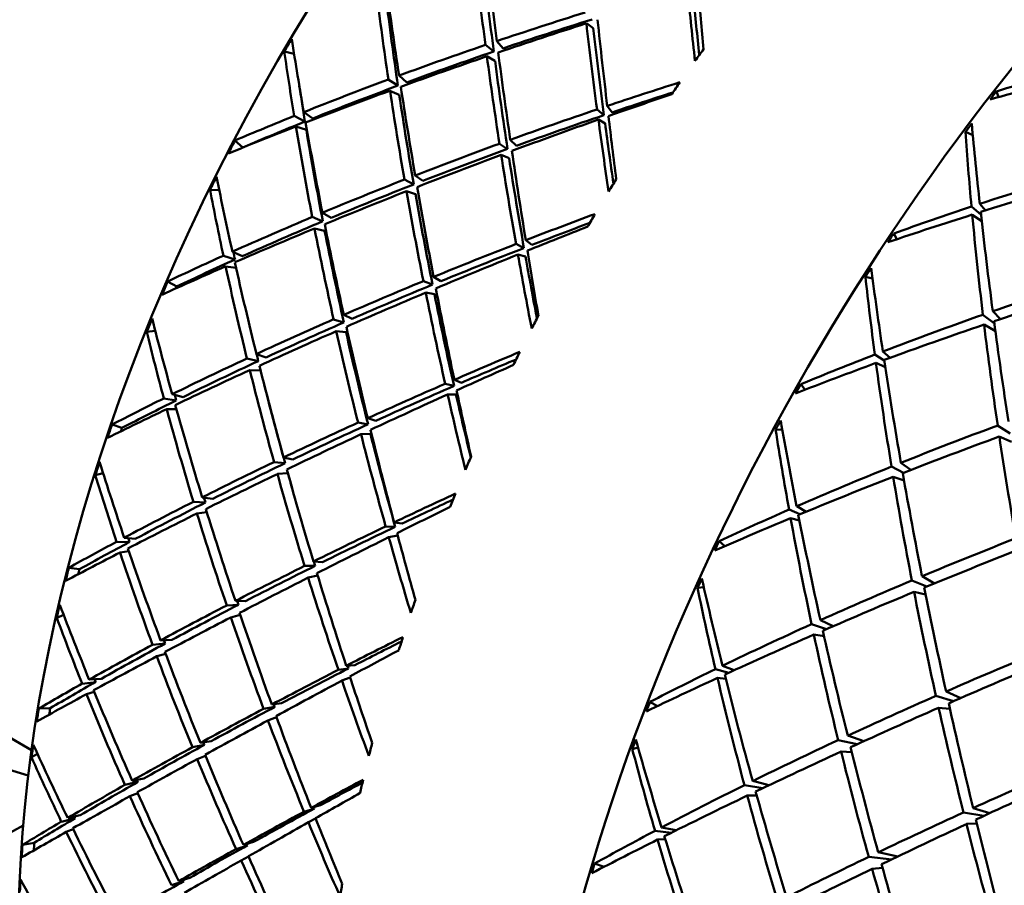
# Model space of a CAD drawing. Header units: inches. Extents: x 0.1 to 17, y 0.3 to 10.7.
# Tile 51 of 74: x 12.438 to 12.592, y 6.382 to 6.517. Entities that reach past the tile are written whole.
import ezdxf

# ---------------------------------------------------------------- set-up
doc = ezdxf.new("R2010")
doc.units = ezdxf.units.IN
doc.header["$LTSCALE"] = 0.5
doc.header["$MEASUREMENT"] = 0
doc.layers.add('Visible (ANSI)', color=7, linetype='Continuous', lineweight=50)

msp = doc.modelspace()

# ---------------------------------------------------------------- linework, layer by layer
at = {"layer": 'Visible (ANSI)'}
for p, q in [((12.52654, 6.51621), (12.5276, 6.51543)), ((12.51354, 6.51229), (12.51255, 6.51342)), ((12.48089, 6.51145), (12.47936, 6.51182)), ((12.51208, 6.51179), (12.51078, 6.51282)), ((12.51227, 6.51034), (12.51101, 6.51106)), ((12.49561, 6.50742), (12.49711, 6.50647)), ((12.49849, 6.50698), (12.49729, 6.50804)), ((12.49732, 6.50504), (12.49587, 6.50568)), ((12.59091, 6.50468), (12.59058, 6.50559)), ((12.4838, 6.50133), (12.48241, 6.50233)), ((12.52929, 6.50186), (12.52821, 6.50275)), ((12.52981, 6.50329), (12.53057, 6.50229)), ((12.48091, 6.50173), (12.48259, 6.50085)), ((12.52842, 6.50117), (12.52946, 6.50058)), ((12.48281, 6.49954), (12.48118, 6.50011)), ((12.5869, 6.49873), (12.58575, 6.49925)), ((12.47289, 6.49682), (12.47165, 6.4979)), ((12.51466, 6.49801), (12.51563, 6.49708)), ((12.51424, 6.49657), (12.51297, 6.4974)), ((12.51324, 6.49565), (12.51447, 6.49514)), ((12.49959, 6.49104), (12.49812, 6.49179)), ((12.50098, 6.49158), (12.49981, 6.49245)), ((12.4692, 6.49013), (12.46776, 6.49021)), ((12.49985, 6.48954), (12.49844, 6.48998)), ((12.58669, 6.48757), (12.58819, 6.48626)), ((12.58889, 6.48697), (12.588, 6.48801)), ((12.48373, 6.48595), (12.48538, 6.48527)), ((12.48668, 6.48582), (12.48532, 6.48662)), ((12.5883, 6.48528), (12.5868, 6.48631)), ((12.48566, 6.4838), (12.48408, 6.48416)), ((12.51708, 6.48232), (12.51802, 6.48158)), ((12.57502, 6.48247), (12.57454, 6.48337)), ((12.5168, 6.4811), (12.51556, 6.48173)), ((12.46984, 6.4799), (12.47167, 6.4793)), ((12.47281, 6.47981), (12.47126, 6.48053)), ((12.51585, 6.48009), (12.51703, 6.47978)), ((12.47183, 6.47798), (12.4702, 6.47824)), ((12.50269, 6.47659), (12.50383, 6.47592)), ((12.57124, 6.47634), (12.57012, 6.47661)), ((12.46255, 6.47507), (12.46114, 6.47588)), ((12.50251, 6.47538), (12.50109, 6.47593)), ((12.50145, 6.47414), (12.50281, 6.47391)), ((12.48867, 6.46948), (12.48706, 6.46996)), ((12.48998, 6.47006), (12.48865, 6.47065)), ((12.58847, 6.47068), (12.59027, 6.46931)), ((12.59121, 6.46999), (12.59002, 6.47122)), ((12.59043, 6.46812), (12.58866, 6.46913)), ((12.45921, 6.46817), (12.45787, 6.46803)), ((12.48901, 6.46796), (12.48748, 6.46811)), ((12.47353, 6.46384), (12.47531, 6.46345)), ((12.47653, 6.46402), (12.47502, 6.46454)), ((12.5716, 6.46445), (12.57307, 6.46353)), ((12.57401, 6.46396), (12.57286, 6.46494)), ((12.57323, 6.46248), (12.57178, 6.46315)), ((12.47566, 6.46196), (12.47398, 6.46203)), ((12.50587, 6.45955), (12.50449, 6.4599)), ((12.50593, 6.46052), (12.50703, 6.46005)), ((12.5607, 6.45896), (12.56002, 6.45982)), ((12.46054, 6.45761), (12.46249, 6.45729)), ((12.46355, 6.45781), (12.46186, 6.45826)), ((12.50487, 6.45823), (12.50618, 6.45821)), ((12.46251, 6.45594), (12.46099, 6.45594)), ((12.49239, 6.45451), (12.49368, 6.45412)), ((12.454, 6.45299), (12.45245, 6.45351)), ((12.49244, 6.45355), (12.49089, 6.45382)), ((12.59078, 6.45338), (12.59274, 6.45213)), ((12.49134, 6.452), (12.49282, 6.45206)), ((12.55716, 6.45268), (12.5561, 6.45274)), ((12.59295, 6.4508), (12.59104, 6.45165)), ((12.48071, 6.44806), (12.47924, 6.44838)), ((12.47948, 6.44748), (12.47776, 6.44767)), ((12.5742, 6.44696), (12.57606, 6.44599)), ((12.57723, 6.44644), (12.57567, 6.44756)), ((12.45107, 6.44594), (12.44984, 6.44562)), ((12.47991, 6.44594), (12.47828, 6.4458)), ((12.57616, 6.44478), (12.57446, 6.44537)), ((12.46517, 6.44145), (12.46705, 6.44134)), ((12.46819, 6.44192), (12.46655, 6.44215)), ((12.56086, 6.4399), (12.55939, 6.44076)), ((12.46727, 6.43982), (12.46572, 6.43964)), ((12.5582, 6.44024), (12.5599, 6.4395)), ((12.49669, 6.43754), (12.49519, 6.4376)), ((12.49653, 6.43824), (12.49777, 6.43806)), ((12.55983, 6.43852), (12.55844, 6.43889)), ((12.49566, 6.43592), (12.49707, 6.43619)), ((12.45315, 6.4352), (12.45519, 6.43517)), ((12.45617, 6.43569), (12.45437, 6.43585)), ((12.54817, 6.43452), (12.54727, 6.43531)), ((12.45508, 6.43375), (12.45371, 6.43354)), ((12.48419, 6.43145), (12.48252, 6.43143)), ((12.48392, 6.43212), (12.48533, 6.43202)), ((12.44738, 6.43092), (12.4457, 6.43115)), ((12.48309, 6.42961), (12.48458, 6.42994)), ((12.57738, 6.42916), (12.57971, 6.4282)), ((12.5809, 6.42869), (12.57897, 6.42983)), ((12.54489, 6.42812), (12.5439, 6.42802)), ((12.57953, 6.42697), (12.57773, 6.42738)), ((12.47219, 6.42536), (12.47037, 6.42526)), ((12.47332, 6.42595), (12.47174, 6.42597)), ((12.44491, 6.42378), (12.44381, 6.42334)), ((12.47248, 6.42377), (12.471, 6.4234)), ((12.56172, 6.42234), (12.56404, 6.42157)), ((12.5651, 6.42203), (12.56311, 6.42296)), ((12.56367, 6.42045), (12.56207, 6.42071)), ((12.45878, 6.41913), (12.46074, 6.4193)), ((12.46179, 6.41987), (12.46005, 6.41981)), ((12.46084, 6.4177), (12.45944, 6.41733)), ((12.4894, 6.41543), (12.4878, 6.4152)), ((12.48904, 6.41584), (12.49039, 6.41594)), ((12.54669, 6.4153), (12.54878, 6.41476)), ((12.54965, 6.41515), (12.5478, 6.41584)), ((12.44779, 6.41304), (12.4499, 6.4133)), ((12.45079, 6.4138), (12.4489, 6.41367)), ((12.48837, 6.41352), (12.48964, 6.41399)), ((12.54831, 6.41381), (12.54701, 6.41394)), ((12.44968, 6.41176), (12.44845, 6.4114)), ((12.58501, 6.41079), (12.58273, 6.41182)), ((12.47742, 6.40979), (12.47893, 6.40997)), ((12.53765, 6.40954), (12.53647, 6.41021)), ((12.5839, 6.41031), (12.58114, 6.41113)), ((12.4428, 6.4092), (12.44101, 6.40914)), ((12.47788, 6.40941), (12.47613, 6.40911)), ((12.58333, 6.4091), (12.58155, 6.40928)), ((12.4325, 6.40693), (12.43988, 6.40267)), ((12.47681, 6.4073), (12.47814, 6.40781)), ((12.46792, 6.40405), (12.46626, 6.40379)), ((12.56587, 6.40423), (12.56882, 6.40357)), ((12.56988, 6.40405), (12.56736, 6.40492)), ((12.46689, 6.40348), (12.465, 6.40311)), ((12.53463, 6.40306), (12.53372, 6.40283)), ((12.568, 6.40235), (12.56632, 6.40243)), ((12.44083, 6.40206), (12.43987, 6.40155)), ((12.46707, 6.40179), (12.46576, 6.40127)), ((12.45446, 6.39722), (12.45648, 6.39768)), ((12.45743, 6.39821), (12.45561, 6.39788)), ((12.55506, 6.39717), (12.55253, 6.39784)), ((12.55123, 6.39719), (12.55412, 6.39672)), ((12.45647, 6.39596), (12.45525, 6.39545)), ((12.55316, 6.39556), (12.55167, 6.39555)), ((12.4841, 6.39355), (12.48244, 6.39304)), ((12.48357, 6.39366), (12.48501, 6.39404)), ((12.58695, 6.39361), (12.58956, 6.39282)), ((12.44454, 6.39148), (12.44669, 6.39201)), ((12.44749, 6.39248), (12.44553, 6.39207)), ((12.48312, 6.39139), (12.48423, 6.39199)), ((12.58862, 6.39238), (12.58545, 6.39293)), ((12.44638, 6.39033), (12.44531, 6.38988)), ((12.53726, 6.39005), (12.53982, 6.38976)), ((12.54059, 6.39014), (12.53829, 6.39059)), ((12.58591, 6.39112), (12.58754, 6.39118)), ((12.53886, 6.38873), (12.53766, 6.38868)), ((12.44032, 6.38819), (12.43846, 6.38784)), ((12.47362, 6.38778), (12.47182, 6.3872)), ((12.47298, 6.38785), (12.47457, 6.38831)), ((12.47262, 6.38543), (12.47377, 6.38605)), ((12.57423, 6.38559), (12.57065, 6.38598)), ((12.57518, 6.38604), (12.57213, 6.3867)), ((12.52931, 6.38444), (12.52781, 6.38494)), ((12.57281, 6.38425), (12.57117, 6.38412)), ((12.46368, 6.38219), (12.46175, 6.38154)), ((12.46461, 6.38272), (12.46288, 6.38218))]:
    msp.add_line(p, q, dxfattribs=at)
for centre, major_axis, ratio, start_param, end_param in [((12.43922, 6.53289), (0.05872, 0.10171), 0.57735, 0, 3.141593), ((12.57605, 6.45389), (-0.09774, -0.16928), 0.57735, 3.141593, 6.283185), ((12.4569, 6.52268), (0.05872, 0.10171), 0.57735, 6.162478, 9.545485), ((12.47104, 6.51452), (0.05872, 0.10171), 0.57735, 0, 3.141593), ((12.67139, 6.39884), (0.11024, 0.19093), 0.57735, 0, 3.141593), ((12.48872, 6.50431), (0.05622, 0.09738), 0.57735, 0, 3.141593), ((12.48872, 6.50431), (0.05872, 0.10171), 0.57735, 6.134226, 9.573737), ((12.74513, 6.35627), (0.11024, 0.19093), 0.57735, 6.162622, 9.545341), ((12.58721, 6.44744), (-0.0529, 0.25103), 0.243904, 1.198279, 1.253879), ((12.61255, 6.43282), (-0.06919, 0.2549), 0.318161, 1.11086, 1.166641), ((12.61255, 6.43282), (-0.0683, 0.25164), 0.318161, 1.109671, 1.166641), ((12.61255, 6.43282), (-0.07959, 0.25599), 0.363519, 1.108112, 1.164439), ((12.58721, 6.44744), (-0.06329, 0.2538), 0.291686, 1.201966, 1.257746), ((12.61255, 6.43282), (0.04839, -0.24954), 0.222801, 4.307847, 4.353638), ((12.58721, 6.44744), (-0.03167, 0.24265), 0.143443, 1.241509, 1.28223), ((12.61255, 6.43282), (-0.07858, 0.25271), 0.363519, 1.106916, 1.164439), ((12.61255, 6.43282), (0.04777, -0.24635), 0.222801, 4.30665, 4.345458), ((12.61255, 6.43282), (-0.2642, -0.05457), 0.385649, 4.964191, 5.01979), ((12.58721, 6.44744), (-0.25489, -0.0681), 0.314985, 4.867931, 4.923712), ((12.61255, 6.43282), (-0.26082, -0.05387), 0.385649, 4.964191, 5.020977), ((12.61255, 6.43282), (-0.05881, 0.25273), 0.271279, 1.172156, 1.227937), ((12.58721, 6.44744), (-0.04239, 0.24729), 0.194494, 1.253476, 1.309803), ((12.61255, 6.43282), (-0.05806, 0.2495), 0.271279, 1.170967, 1.227937), ((12.58571, 6.44831), (0.10026, 0.16782), 0.633658, 1.559374, 1.570948), ((12.58721, 6.44744), (-0.07366, 0.25551), 0.337902, 1.212426, 1.258218), ((12.61255, 6.43282), (-0.09014, 0.25589), 0.40742, 1.117685, 1.158406), ((12.61255, 6.43282), (-0.2642, -0.05457), 0.385649, 5.027023, 5.082803), ((12.61255, 6.43282), (-0.26082, -0.05387), 0.385649, 5.027023, 5.083992), ((12.58721, 6.44744), (-0.0529, 0.25103), 0.243904, 1.261111, 1.316892), ((12.61405, 6.43195), (0.10224, 0.16666), 0.523361, 1.405548, 1.417123), ((12.58721, 6.44744), (-0.25489, -0.0681), 0.314985, 4.930944, 4.986544), ((12.61255, 6.43282), (-0.06919, 0.2549), 0.318161, 1.173873, 1.229473), ((12.61255, 6.43282), (-0.0683, 0.25164), 0.318161, 1.172686, 1.229473), ((12.72268, 6.36923), (0.31046, 0.0257), 0.510871, 1.923136, 1.967606), ((12.61255, 6.43282), (-0.2642, -0.05457), 0.385649, 5.089855, 5.146182), ((12.61255, 6.43282), (-0.25853, -0.06338), 0.341026, 4.907801, 4.953592), ((12.61405, 6.43195), (0.09732, 0.16952), 0.520281, 1.422973, 1.434548), ((12.69384, 6.38588), (0.30524, 0.04575), 0.447019, 1.804421, 1.851544), ((12.61255, 6.43282), (-0.08899, 0.25262), 0.40742, 1.135716, 1.158406), ((12.58721, 6.44744), (-0.25489, -0.0681), 0.314985, 4.993595, 5.049376), ((12.61255, 6.43282), (-0.26082, -0.05387), 0.385649, 5.089855, 5.147378), ((12.61255, 6.43282), (-0.07959, 0.25599), 0.363519, 1.171491, 1.227271), ((12.58721, 6.44744), (-0.06329, 0.2538), 0.291686, 1.264798, 1.320397), ((12.61255, 6.43282), (-0.25523, -0.06257), 0.341026, 4.91588, 4.954789), ((12.68229, 6.39255), (-0.10203, -0.19558), 0.627526, 4.44727, 4.45467), ((12.61255, 6.43282), (-0.07858, 0.25271), 0.363519, 1.170302, 1.227271), ((12.58721, 6.44744), (-0.24776, -0.07595), 0.267995, 4.821953, 4.862674), ((12.61255, 6.43282), (-0.25853, -0.06338), 0.341026, 4.960097, 5.015877), ((12.61255, 6.43282), (-0.2642, -0.05457), 0.385649, 5.152686, 5.193408), ((12.61255, 6.43282), (-0.26082, -0.05387), 0.385649, 5.152686, 5.195972), ((12.58721, 6.44744), (-0.07366, 0.25551), 0.337902, 1.264722, 1.320503), ((12.58721, 6.44744), (-0.24776, -0.07595), 0.267995, 4.869178, 4.925505), ((12.61255, 6.43282), (-0.25523, -0.06257), 0.341026, 4.960097, 5.017066), ((12.61255, 6.43282), (-0.05881, 0.25273), 0.271279, 1.234441, 1.280233), ((12.58721, 6.44744), (-0.04239, 0.24729), 0.194494, 1.316307, 1.357029), ((12.58721, 6.44744), (-0.25489, -0.0681), 0.314985, 5.05588, 5.101671), ((12.61255, 6.43282), (-0.09014, 0.25589), 0.40742, 1.16491, 1.221238), ((12.61255, 6.43282), (-0.08899, 0.25262), 0.40742, 1.163714, 1.221238), ((12.61255, 6.43282), (-0.05806, 0.2495), 0.271279, 1.233245, 1.2722), ((12.68229, 6.39255), (-0.11081, -0.1906), 0.634414, 4.505345, 4.512744), ((12.72268, 6.36923), (0.08977, -0.28872), 0.363519, 4.135899, 4.180368), ((12.69384, 6.38588), (0.07138, -0.28626), 0.291686, 4.228858, 4.275981), ((12.58571, 6.44831), (0.09621, 0.17016), 0.634161, 1.637234, 1.648808), ((12.58571, 6.44831), (0.09498, 0.16798), 0.634161, 1.639798, 1.639945), ((12.61255, 6.43282), (-0.25853, -0.06338), 0.341026, 5.022929, 5.078528), ((12.61255, 6.43282), (-0.25523, -0.06257), 0.341026, 5.022929, 5.079715), ((12.58721, 6.44744), (-0.0529, 0.25103), 0.243904, 1.323943, 1.380271), ((12.58721, 6.44744), (-0.24776, -0.07595), 0.267995, 4.932557, 4.988337), ((12.61255, 6.43282), (-0.06919, 0.2549), 0.318161, 1.236524, 1.292304), ((12.61255, 6.43282), (-0.0683, 0.25164), 0.318161, 1.235335, 1.292304), ((12.72268, 6.36923), (0.30747, 0.03885), 0.470597, 1.905842, 1.963928), ((12.58571, 6.44831), (0.10221, 0.16667), 0.631911, 1.69234, 1.703915), ((12.58721, 6.44744), (-0.08412, 0.25609), 0.382625, 1.271427, 1.317218), ((12.61255, 6.43282), (-0.25853, -0.06338), 0.341026, 5.08576, 5.141541), ((12.61405, 6.43195), (0.10063, 0.16761), 0.521519, 1.526192, 1.537767), ((12.69384, 6.38588), (0.30042, 0.057), 0.404445, 1.795503, 1.852657), ((12.61255, 6.43282), (-0.10094, 0.25451), 0.449896, 1.170371, 1.211092), ((12.58721, 6.44744), (-0.24776, -0.07595), 0.267995, 4.99557, 5.051169), ((12.61255, 6.43282), (-0.25523, -0.06257), 0.341026, 5.08576, 5.14273), ((12.61255, 6.43282), (-0.07959, 0.25599), 0.363519, 1.234504, 1.290103), ((12.58721, 6.44744), (-0.06329, 0.2538), 0.291686, 1.32763, 1.38341), ((12.61255, 6.43282), (-0.07858, 0.25271), 0.363519, 1.233317, 1.290103), ((12.72268, 6.36923), (0.30747, 0.03885), 0.470597, 1.968674, 2.013143), ((12.61255, 6.43282), (-0.25853, -0.06338), 0.341026, 5.148592, 5.20492), ((12.61255, 6.43282), (-0.25523, -0.06257), 0.341026, 5.148592, 5.206116), ((12.61255, 6.43282), (-0.25193, -0.07155), 0.294915, 4.970301, 5.016092), ((12.61405, 6.43195), (0.09566, 0.17048), 0.520901, 1.543531, 1.555106), ((12.69384, 6.38588), (0.30042, 0.057), 0.404445, 1.857403, 1.904526), ((12.72268, 6.36923), (0.08977, -0.28872), 0.363519, 4.185114, 4.2432), ((12.69384, 6.38588), (0.07138, -0.28626), 0.291686, 4.280727, 4.337881), ((12.58721, 6.44744), (-0.24776, -0.07595), 0.267995, 5.05822, 5.114001), ((12.61255, 6.43282), (-0.09014, 0.25589), 0.40742, 1.228289, 1.28407), ((12.61255, 6.43282), (-0.08899, 0.25262), 0.40742, 1.2271, 1.28407), ((12.58721, 6.44744), (-0.07366, 0.25551), 0.337902, 1.327554, 1.383154), ((12.58721, 6.44744), (0.23972, 0.08336), 0.219405, 1.748818, 1.789539), ((12.61255, 6.43282), (-0.2487, -0.07063), 0.294915, 4.978313, 5.017288), ((12.68229, 6.39255), (-0.10408, -0.19444), 0.630678, 4.57952, 4.586919), ((12.61255, 6.43282), (-0.25193, -0.07155), 0.294915, 5.022596, 5.078377), ((12.61255, 6.43282), (-0.2487, -0.07063), 0.294915, 5.022596, 5.079566), ((12.58721, 6.44744), (-0.0529, 0.25103), 0.243904, 1.386775, 1.427496), ((12.61255, 6.43282), (-0.25853, -0.06338), 0.341026, 5.211424, 5.252145), ((12.61255, 6.43282), (-0.25523, -0.06257), 0.341026, 5.211424, 5.254709), ((12.61255, 6.43282), (-0.09965, 0.25126), 0.449896, 1.206471, 1.211092), ((12.58721, 6.44744), (0.23972, 0.08336), 0.219405, 1.796043, 1.852371), ((12.61255, 6.43282), (-0.06919, 0.2549), 0.318161, 1.298809, 1.3446), ((12.61255, 6.43282), (-0.0683, 0.25164), 0.318161, 1.297613, 1.336572), ((12.58721, 6.44744), (-0.24776, -0.07595), 0.267995, 5.120505, 5.166297), ((12.61255, 6.43282), (-0.10094, 0.25451), 0.449896, 1.217597, 1.273924), ((12.58721, 6.44744), (-0.08412, 0.25609), 0.382625, 1.323723, 1.379503), ((12.68229, 6.39255), (-0.11308, -0.18928), 0.633658, 4.638561, 4.645961), ((12.69384, 6.38588), (0.08308, -0.28819), 0.337902, 4.291614, 4.338737), ((12.72268, 6.36923), (0.10167, -0.28862), 0.40742, 4.192697, 4.237167), ((12.72268, 6.36923), (0.3033, 0.05073), 0.428836, 1.893472, 1.950626), ((12.58571, 6.44831), (0.09824, 0.16899), 0.634414, 1.770501, 1.782076), ((12.58571, 6.44831), (0.09699, 0.16683), 0.634414, 1.773065, 1.774695), ((12.61255, 6.43282), (-0.25193, -0.07155), 0.294915, 5.085428, 5.141028), ((12.61255, 6.43282), (-0.2487, -0.07063), 0.294915, 5.085428, 5.142215), ((12.58721, 6.44744), (-0.06329, 0.2538), 0.291686, 1.390461, 1.446789), ((12.69384, 6.38588), (0.29449, 0.0673), 0.360446, 1.790292, 1.846894), ((12.58721, 6.44744), (0.23972, 0.08336), 0.219405, 1.859422, 1.915203), ((12.61255, 6.43282), (-0.07959, 0.25599), 0.363519, 1.297154, 1.352935), ((12.61255, 6.43282), (-0.07858, 0.25271), 0.363519, 1.295965, 1.352935), ((12.58571, 6.44831), (0.10406, 0.16557), 0.629214, 1.824871, 1.836446), ((12.58721, 6.44744), (-0.09476, 0.25546), 0.42591, 1.326498, 1.372289), ((12.61255, 6.43282), (-0.25193, -0.07155), 0.294915, 5.14826, 5.204041), ((12.61405, 6.43195), (0.09898, 0.16856), 0.520488, 1.646769, 1.658344), ((12.72268, 6.36923), (0.3033, 0.05073), 0.428836, 1.956304, 2.01439), ((12.61255, 6.43282), (-0.2487, -0.07063), 0.294915, 5.14826, 5.20523), ((12.58721, 6.44744), (-0.07366, 0.25551), 0.337902, 1.390386, 1.446167), ((12.69384, 6.38588), (0.29449, 0.0673), 0.360446, 1.852572, 1.909726), ((12.72268, 6.36923), (0.08977, -0.28872), 0.363519, 4.248878, 4.306032), ((12.69384, 6.38588), (0.07138, -0.28626), 0.291686, 4.343559, 4.400161), ((12.61255, 6.43282), (-0.11212, 0.25174), 0.490927, 1.218461, 1.259182), ((12.58721, 6.44744), (0.23972, 0.08336), 0.219405, 1.922435, 1.978034), ((12.61255, 6.43282), (-0.09014, 0.25589), 0.40742, 1.291302, 1.346902), ((12.61255, 6.43282), (-0.08899, 0.25262), 0.40742, 1.290115, 1.346902), ((12.61255, 6.43282), (-0.25193, -0.07155), 0.294915, 5.211092, 5.26742), ((12.61255, 6.43282), (-0.09965, 0.25126), 0.449896, 1.269651, 1.273924), ((12.61255, 6.43282), (-0.2444, -0.0792), 0.247243, 5.036556, 5.082348), ((12.61255, 6.43282), (-0.24127, -0.07818), 0.247243, 5.044644, 5.083544), ((12.61405, 6.43195), (0.09402, 0.17141), 0.52234, 1.664137, 1.675712), ((12.72268, 6.36923), (0.3033, 0.05073), 0.428836, 2.019136, 2.063606), ((12.61255, 6.43282), (-0.2487, -0.07063), 0.294915, 5.211092, 5.268616), ((12.58721, 6.44744), (-0.08412, 0.25609), 0.382625, 1.386554, 1.442154), ((12.58721, 6.44744), (0.23078, 0.09044), 0.169172, 1.82139, 1.862111), ((12.69384, 6.38588), (0.29449, 0.0673), 0.360446, 1.914472, 1.961595), ((12.72268, 6.36923), (0.10167, -0.28862), 0.40742, 4.241913, 4.299999), ((12.69384, 6.38588), (0.08308, -0.28819), 0.337902, 4.343483, 4.400637), ((12.58721, 6.44744), (0.23972, 0.08336), 0.219405, 1.985086, 2.040866), ((12.61255, 6.43282), (-0.10094, 0.25451), 0.449896, 1.280975, 1.336756), ((12.61255, 6.43282), (-0.09965, 0.25126), 0.449896, 1.288608, 1.336756), ((12.61255, 6.43282), (-0.2444, -0.0792), 0.247243, 5.088852, 5.144633), ((12.61255, 6.43282), (-0.24127, -0.07818), 0.247243, 5.088852, 5.145822), ((12.68229, 6.39255), (-0.10626, -0.19321), 0.632906, 4.712291, 4.71969), ((12.61255, 6.43282), (-0.25193, -0.07155), 0.294915, 5.273924, 5.314645), ((12.61255, 6.43282), (-0.11069, 0.24852), 0.490927, 1.25577, 1.259182), ((12.58721, 6.44744), (0.23078, 0.09044), 0.169172, 1.868615, 1.924943), ((12.61255, 6.43282), (-0.07959, 0.25599), 0.363519, 1.359439, 1.405231), ((12.61255, 6.43282), (-0.07858, 0.25271), 0.363519, 1.358243, 1.397064), ((12.58721, 6.44744), (-0.06329, 0.2538), 0.291686, 1.453293, 1.494014), ((12.61255, 6.43282), (-0.2487, -0.07063), 0.294915, 5.273924, 5.317209), ((12.58721, 6.44744), (-0.09476, 0.25546), 0.42591, 1.378794, 1.434574), ((12.58721, 6.44744), (0.23972, 0.08336), 0.219405, 2.047371, 2.093162), ((12.61255, 6.43282), (-0.11212, 0.25174), 0.490927, 1.265686, 1.322014), ((12.58571, 6.44831), (0.10026, 0.16782), 0.633658, 1.903718, 1.915293), ((12.58571, 6.44831), (0.09898, 0.16567), 0.633658, 1.906282, 1.909321), ((12.61255, 6.43282), (-0.2444, -0.0792), 0.247243, 5.151684, 5.207284), ((12.61255, 6.43282), (-0.24127, -0.07818), 0.247243, 5.151684, 5.20847), ((12.68229, 6.39255), (-0.11528, -0.18798), 0.631911, 4.771528, 4.778927), ((12.69384, 6.38588), (0.09488, -0.28885), 0.382625, 4.350614, 4.397738), ((12.72268, 6.36923), (0.29799, 0.06155), 0.385649, 1.948262, 2.005416), ((12.58721, 6.44744), (0.23078, 0.09044), 0.169172, 1.931994, 1.987775), ((12.61255, 6.43282), (-0.09014, 0.25589), 0.40742, 1.353953, 1.409734), ((12.61255, 6.43282), (-0.08899, 0.25262), 0.40742, 1.352764, 1.409734), ((12.58721, 6.44744), (-0.07366, 0.25551), 0.337902, 1.453218, 1.509545), ((12.72268, 6.36923), (0.11385, -0.28707), 0.449896, 4.245384, 4.289853), ((12.69384, 6.38588), (0.28749, 0.0768), 0.314985, 1.851181, 1.907783), ((12.72268, 6.36923), (0.08977, -0.28872), 0.363519, 4.312262, 4.368864), ((12.61405, 6.43195), (0.09732, 0.16952), 0.520281, 1.767318, 1.778892), ((12.58571, 6.44831), (0.10578, 0.16454), 0.625625, 1.956802, 1.968377), ((12.58721, 6.44744), (-0.1057, 0.2535), 0.46777, 1.377274, 1.423066), ((12.61255, 6.43282), (-0.2444, -0.0792), 0.247243, 5.214516, 5.270297), ((12.61255, 6.43282), (-0.24127, -0.07818), 0.247243, 5.214516, 5.271486), ((12.72268, 6.36923), (0.29799, 0.06155), 0.385649, 2.011094, 2.06918), ((12.61255, 6.43282), (-0.12384, 0.24739), 0.530403, 1.261235, 1.301956), ((12.58721, 6.44744), (0.23078, 0.09044), 0.169172, 1.995007, 2.050606), ((12.61255, 6.43282), (-0.10094, 0.25451), 0.449896, 1.343988, 1.399588), ((12.58721, 6.44744), (-0.08412, 0.25609), 0.382625, 1.449386, 1.505167), ((12.61255, 6.43282), (-0.09965, 0.25126), 0.449896, 1.342802, 1.352308), ((12.69384, 6.38588), (0.28749, 0.0768), 0.314985, 1.913461, 1.970615), ((12.72268, 6.36923), (0.10167, -0.28862), 0.40742, 4.305677, 4.362831), ((12.69384, 6.38588), (0.08308, -0.28819), 0.337902, 4.406315, 4.462917), ((12.61255, 6.43282), (-0.23597, -0.08645), 0.197947, 5.106742, 5.152534), ((12.61405, 6.43195), (0.09243, 0.17232), 0.524579, 1.78483, 1.796405), ((12.61255, 6.43282), (-0.2444, -0.0792), 0.247243, 5.277348, 5.333675), ((12.61255, 6.43282), (-0.24127, -0.07818), 0.247243, 5.277348, 5.334871), ((12.61255, 6.43282), (-0.11069, 0.24852), 0.490927, 1.318978, 1.322014), ((12.58721, 6.44744), (0.22095, 0.09732), 0.117322, 1.898565, 1.939286), ((12.61255, 6.43282), (-0.23295, -0.08534), 0.197947, 5.115053, 5.15373), ((12.58721, 6.44744), (0.23078, 0.09044), 0.169172, 2.057658, 2.113438), ((12.61255, 6.43282), (-0.11212, 0.25174), 0.490927, 1.329065, 1.384845), ((12.58721, 6.44744), (-0.09476, 0.25546), 0.42591, 1.441626, 1.497225), ((12.72268, 6.36923), (0.29799, 0.06155), 0.385649, 2.073926, 2.118395), ((12.69384, 6.38588), (0.09488, -0.28885), 0.382625, 4.402483, 4.459637), ((12.61255, 6.43282), (-0.23597, -0.08645), 0.197947, 5.159038, 5.214819), ((12.69384, 6.38588), (0.28749, 0.0768), 0.314985, 1.975361, 2.022484), ((12.72268, 6.36923), (0.11385, -0.28707), 0.449896, 4.294599, 4.352685), ((12.61255, 6.43282), (-0.23295, -0.08534), 0.197947, 5.159038, 5.216008), ((12.58721, 6.44744), (-0.07366, 0.25551), 0.337902, 1.51605, 1.556771), ((12.61255, 6.43282), (-0.08899, 0.25262), 0.40742, 1.415042, 1.41705), ((12.61255, 6.43282), (-0.2444, -0.0792), 0.247243, 5.34018, 5.380901), ((12.61255, 6.43282), (-0.24127, -0.07818), 0.247243, 5.34018, 5.383465), ((12.61255, 6.43282), (-0.12225, 0.24423), 0.530403, 1.299484, 1.301956), ((12.58721, 6.44744), (0.22095, 0.09732), 0.117322, 1.94579, 2.002118), ((12.61255, 6.43282), (-0.09014, 0.25589), 0.40742, 1.416238, 1.462029), ((12.68229, 6.39255), (-0.10852, -0.19192), 0.634161, 4.845407, 4.852806), ((12.72268, 6.36923), (0.2916, 0.07148), 0.341026, 1.944168, 2.00077), ((12.58721, 6.44744), (0.23078, 0.09044), 0.169172, 2.119943, 2.165734), ((12.61255, 6.43282), (-0.12384, 0.24739), 0.530403, 1.30846, 1.364788), ((12.58721, 6.44744), (-0.1057, 0.2535), 0.46777, 1.42957, 1.485351), ((12.69384, 6.38588), (0.27944, 0.08567), 0.267995, 1.853157, 1.909577), ((12.61255, 6.43282), (-0.23597, -0.08645), 0.197947, 5.22187, 5.277469), ((12.61255, 6.43282), (-0.23295, -0.08534), 0.197947, 5.22187, 5.278656), ((12.61255, 6.43282), (-0.09965, 0.25126), 0.449896, 1.39696, 1.399588), ((12.58571, 6.44831), (0.10221, 0.16667), 0.631911, 2.036685, 2.048259), ((12.58571, 6.44831), (0.1009, 0.16454), 0.631911, 2.039249, 2.043665), ((12.58721, 6.44744), (-0.08412, 0.25609), 0.382625, 1.512218, 1.568546), ((12.58721, 6.44744), (0.22095, 0.09732), 0.117322, 2.009169, 2.06495), ((12.61255, 6.43282), (-0.10094, 0.25451), 0.449896, 1.406639, 1.46242), ((12.68229, 6.39255), (-0.11737, -0.18674), 0.629214, 4.904058, 4.911458), ((12.69384, 6.38588), (0.10688, -0.28813), 0.42591, 4.405685, 4.452809), ((12.72268, 6.36923), (0.2916, 0.07148), 0.341026, 2.007, 2.064154), ((12.72268, 6.36923), (0.12646, -0.28393), 0.490927, 4.293473, 4.337942), ((12.69384, 6.38588), (0.27944, 0.08567), 0.267995, 1.915806, 1.972408), ((12.72268, 6.36923), (0.10167, -0.28862), 0.40742, 4.36906, 4.425662), ((12.69384, 6.38588), (0.08308, -0.28819), 0.337902, 4.469147, 4.525566), ((12.58571, 6.44831), (0.10733, 0.1636), 0.621224, 2.088002, 2.099577), ((12.58721, 6.44744), (-0.1171, 0.25007), 0.50815, 1.423175, 1.468966), ((12.61255, 6.43282), (-0.23597, -0.08645), 0.197947, 5.284702, 5.340482), ((12.61255, 6.43282), (-0.23295, -0.08534), 0.197947, 5.284702, 5.341671), ((12.61255, 6.43282), (-0.11069, 0.24852), 0.490927, 1.382454, 1.384845), ((12.61405, 6.43195), (0.09566, 0.17048), 0.520901, 1.887876, 1.89945), ((12.58721, 6.44744), (-0.09476, 0.25546), 0.42591, 1.504457, 1.560238), ((12.61255, 6.43282), (-0.13627, 0.24127), 0.568089, 1.297709, 1.33843), ((12.58721, 6.44744), (0.22095, 0.09732), 0.117322, 2.072182, 2.127781), ((12.61255, 6.43282), (-0.11212, 0.25174), 0.490927, 1.392078, 1.447677), ((12.72268, 6.36923), (0.2916, 0.07148), 0.341026, 2.069832, 2.127918), ((12.69384, 6.38588), (0.27944, 0.08567), 0.267995, 1.978086, 2.03524), ((12.72268, 6.36923), (0.11385, -0.28707), 0.449896, 4.358363, 4.415517), ((12.69384, 6.38588), (0.09488, -0.28885), 0.382625, 4.465315, 4.521917), ((12.61255, 6.43282), (-0.23597, -0.08645), 0.197947, 5.347534, 5.403861), ((12.61255, 6.43282), (-0.23295, -0.08534), 0.197947, 5.347534, 5.405057), ((12.61255, 6.43282), (-0.12225, 0.24423), 0.530403, 1.362702, 1.364788), ((12.61255, 6.43282), (-0.22665, -0.09342), 0.147007, 5.181226, 5.227017), ((12.61255, 6.43282), (-0.22375, -0.09223), 0.147007, 5.189925, 5.228214), ((12.61405, 6.43195), (0.09089, 0.17318), 0.527588, 1.905653, 1.917228), ((12.58721, 6.44744), (-0.1057, 0.2535), 0.46777, 1.492402, 1.548001), ((12.58721, 6.44744), (0.21022, 0.10413), 0.064022, 1.981071, 2.021792), ((12.72268, 6.36923), (0.28415, 0.0807), 0.294915, 1.943836, 2.000255), ((12.58721, 6.44744), (0.22095, 0.09732), 0.117322, 2.134833, 2.190613), ((12.61255, 6.43282), (-0.12384, 0.24739), 0.530403, 1.371839, 1.42762), ((12.69384, 6.38588), (-0.27037, -0.09403), 0.219405, 5.000193, 5.056795), ((12.61255, 6.43282), (-0.22665, -0.09342), 0.147007, 5.233522, 5.289302), ((12.61255, 6.43282), (-0.22375, -0.09223), 0.147007, 5.233522, 5.290491), ((12.61255, 6.43282), (-0.09965, 0.25126), 0.449896, 1.460747, 1.46242), ((12.72268, 6.36923), (0.2916, 0.07148), 0.341026, 2.132663, 2.177133), ((12.61255, 6.43282), (-0.23597, -0.08645), 0.197947, 5.410365, 5.451086), ((12.61255, 6.43282), (-0.23295, -0.08534), 0.197947, 5.410365, 5.453651), ((12.61255, 6.43282), (-0.13453, 0.23819), 0.568089, 1.336703, 1.33843), ((12.58721, 6.44744), (0.21022, 0.10413), 0.064022, 2.028296, 2.084624), ((12.61255, 6.43282), (-0.10094, 0.25451), 0.449896, 1.468924, 1.514715), ((12.58721, 6.44744), (-0.08412, 0.25609), 0.382625, 1.57505, 1.615771), ((12.69384, 6.38588), (0.27944, 0.08567), 0.267995, 2.039986, 2.087109), ((12.72268, 6.36923), (0.12646, -0.28393), 0.490927, 4.342688, 4.400774), ((12.69384, 6.38588), (0.10688, -0.28813), 0.42591, 4.457554, 4.514708), ((12.58721, 6.44744), (-0.1171, 0.25007), 0.50815, 1.475471, 1.531251), ((12.58721, 6.44744), (0.22095, 0.09732), 0.117322, 2.197118, 2.242909), ((12.61255, 6.43282), (-0.13627, 0.24127), 0.568089, 1.344935, 1.401262), ((12.68229, 6.39255), (-0.11081, -0.1906), 0.634414, 4.978674, 4.986074), ((12.72268, 6.36923), (0.28415, 0.0807), 0.294915, 2.006668, 2.06327), ((12.69384, 6.38588), (0.08308, -0.28819), 0.337902, 4.531979, 4.588581), ((12.58571, 6.44831), (0.10406, 0.16557), 0.629214, 2.169215, 2.18079), ((12.58571, 6.44831), (0.10273, 0.16345), 0.629214, 2.171779, 2.177583), ((12.61255, 6.43282), (-0.22665, -0.09342), 0.147007, 5.296354, 5.351953), ((12.61255, 6.43282), (-0.22375, -0.09223), 0.147007, 5.296354, 5.35314), ((12.61255, 6.43282), (-0.11069, 0.24852), 0.490927, 1.446046, 1.447677), ((12.69384, 6.38588), (-0.27037, -0.09403), 0.219405, 5.063208, 5.119627), ((12.72268, 6.36923), (0.10167, -0.28862), 0.40742, 4.432075, 4.488494), ((12.58721, 6.44744), (0.21022, 0.10413), 0.064022, 2.091675, 2.147456), ((12.61255, 6.43282), (-0.11212, 0.25174), 0.490927, 1.454728, 1.510509), ((12.58721, 6.44744), (-0.09476, 0.25546), 0.42591, 1.567289, 1.623617), ((12.61255, 6.43282), (-0.12225, 0.24423), 0.530403, 1.426106, 1.42762), ((12.61405, 6.43195), (0.09402, 0.17141), 0.52234, 2.008481, 2.020056), ((12.68229, 6.39255), (-0.11931, -0.18558), 0.625625, 5.03599, 5.04339), ((12.69384, 6.38588), (0.11922, -0.28592), 0.46777, 4.456462, 4.503585), ((12.72268, 6.36923), (0.28415, 0.0807), 0.294915, 2.069499, 2.126653), ((12.58571, 6.44831), (0.10868, 0.16278), 0.616101, 2.218369, 2.229944), ((12.58721, 6.44744), (-0.1291, 0.24499), 0.546892, 1.46337, 1.509162), ((12.61255, 6.43282), (-0.22665, -0.09342), 0.147007, 5.359185, 5.414966), ((12.61255, 6.43282), (-0.22375, -0.09223), 0.147007, 5.359185, 5.416155), ((12.72268, 6.36923), (0.13967, -0.27904), 0.530403, 4.336247, 4.380717), ((12.69384, 6.38588), (-0.27037, -0.09403), 0.219405, 5.125857, 5.182459), ((12.72268, 6.36923), (0.11385, -0.28707), 0.449896, 4.421747, 4.478349), ((12.69384, 6.38588), (0.09488, -0.28885), 0.382625, 4.528147, 4.584567), ((12.61255, 6.43282), (-0.14961, 0.23309), 0.603571, 1.326615, 1.367336), ((12.58721, 6.44744), (0.21022, 0.10413), 0.064022, 2.154688, 2.210288), ((12.61255, 6.43282), (-0.12384, 0.24739), 0.530403, 1.434852, 1.490452), ((12.58721, 6.44744), (-0.1057, 0.2535), 0.46777, 1.555234, 1.611014), ((12.72268, 6.36923), (0.27566, 0.08933), 0.247243, 1.94726, 2.003862), ((12.61255, 6.43282), (-0.22375, -0.09223), 0.147007, 5.422017, 5.479541), ((12.61255, 6.43282), (-0.13453, 0.23819), 0.568089, 1.399919, 1.401262), ((12.61255, 6.43282), (-0.21644, -0.10026), 0.0945, 5.260595, 5.306387), ((12.61255, 6.43282), (-0.21367, -0.09897), 0.0945, 5.269882, 5.307583), ((12.61405, 6.43195), (0.08945, 0.17399), 0.531329, 2.026652, 2.038227), ((12.69384, 6.38588), (-0.26029, -0.10201), 0.169172, 5.009381, 5.066535), ((12.61255, 6.43282), (-0.22665, -0.09342), 0.147007, 5.422017, 5.478345), ((12.58721, 6.44744), (-0.1171, 0.25007), 0.50815, 1.538302, 1.593902), ((12.72268, 6.36923), (0.28415, 0.0807), 0.294915, 2.132331, 2.190417), ((12.69384, 6.38588), (0.10688, -0.28813), 0.42591, 4.520386, 4.576988), ((12.58721, 6.44744), (0.21022, 0.10413), 0.064022, 2.217339, 2.273119), ((12.61255, 6.43282), (-0.13627, 0.24127), 0.568089, 1.408314, 1.464094), ((12.58721, 6.44744), (0.19858, 0.11106), 0.009678, 2.069912, 2.110633), ((12.69384, 6.38588), (-0.27037, -0.09403), 0.219405, 5.188137, 5.245291), ((12.72268, 6.36923), (0.12646, -0.28393), 0.490927, 4.406452, 4.463606), ((12.61255, 6.43282), (-0.21644, -0.10026), 0.0945, 5.312891, 5.368671), ((12.61255, 6.43282), (-0.21367, -0.09897), 0.0945, 5.312891, 5.369861), ((12.61255, 6.43282), (-0.11069, 0.24852), 0.490927, 1.509616, 1.510509), ((12.61255, 6.43282), (-0.22665, -0.09342), 0.147007, 5.484849, 5.52557), ((12.61255, 6.43282), (-0.22375, -0.09223), 0.147007, 5.484849, 5.528134), ((12.61255, 6.43282), (-0.14769, 0.23011), 0.603571, 1.366207, 1.367336), ((12.58721, 6.44744), (-0.09476, 0.25546), 0.42591, 1.630121, 1.670842), ((12.72268, 6.36923), (0.27566, 0.08933), 0.247243, 2.010091, 2.066511), ((12.69384, 6.38588), (0.08308, -0.28819), 0.337902, 4.59481, 4.651964), ((12.43922, 6.53289), (-0.08673, -0.15022), 0.57735, 0.397264, 0.779964), ((12.58721, 6.44744), (-0.1291, 0.24499), 0.546892, 1.515666, 1.571447), ((12.58721, 6.44744), (0.19858, 0.11106), 0.009678, 2.117137, 2.173465), ((12.61255, 6.43282), (-0.11212, 0.25174), 0.490927, 1.517013, 1.562805), ((12.72268, 6.36923), (0.28415, 0.0807), 0.294915, 2.195163, 2.239633), ((12.69384, 6.38588), (-0.26029, -0.10201), 0.169172, 5.072765, 5.129367), ((12.72268, 6.36923), (0.10167, -0.28862), 0.40742, 4.494724, 4.551326), ((12.58721, 6.44744), (0.21022, 0.10413), 0.064022, 2.279624, 2.325415), ((12.61255, 6.43282), (-0.14961, 0.23309), 0.603571, 1.373841, 1.430168), ((12.69384, 6.38588), (-0.27037, -0.09403), 0.219405, 5.250037, 5.29716), ((12.72268, 6.36923), (0.13967, -0.27904), 0.530403, 4.385463, 4.443549), ((12.69384, 6.38588), (0.11922, -0.28592), 0.46777, 4.508331, 4.565485), ((12.58571, 6.44831), (0.10578, 0.16454), 0.625625, 2.301147, 2.312722), ((12.58571, 6.44831), (0.10443, 0.16243), 0.625625, 2.303711, 2.310966), ((12.61255, 6.43282), (-0.21644, -0.10026), 0.0945, 5.375723, 5.431322), ((12.61255, 6.43282), (-0.21367, -0.09897), 0.0945, 5.375723, 5.432509), ((12.61255, 6.43282), (-0.12225, 0.24423), 0.530403, 1.489563, 1.490452), ((12.58721, 6.44744), (0.19858, 0.11106), 0.009678, 2.180516, 2.236297), ((12.61255, 6.43282), (-0.12384, 0.24739), 0.530403, 1.497503, 1.553284), ((12.58721, 6.44744), (-0.1057, 0.2535), 0.46777, 1.618066, 1.674393), ((12.72268, 6.36923), (0.27566, 0.08933), 0.247243, 2.072923, 2.129525), ((12.68229, 6.39255), (-0.11308, -0.18928), 0.633658, 5.111891, 5.11929), ((12.69384, 6.38588), (-0.26029, -0.10201), 0.169172, 5.13578, 5.192199), ((12.72268, 6.36923), (0.11385, -0.28707), 0.449896, 4.484761, 4.54118), ((12.69384, 6.38588), (0.09488, -0.28885), 0.382625, 4.590979, 4.647581), ((12.58571, 6.44831), (0.10983, 0.16209), 0.610361, 2.34784, 2.359414), ((12.58721, 6.44744), (-0.1419, 0.23802), 0.583691, 1.496753, 1.542544), ((12.61255, 6.43282), (-0.21367, -0.09897), 0.0945, 5.438555, 5.495524), ((12.61255, 6.43282), (-0.13453, 0.23819), 0.568089, 1.463255, 1.464094), ((12.61405, 6.43195), (0.09243, 0.17232), 0.524579, 2.129174, 2.140749), ((12.72268, 6.36923), (0.26615, 0.09751), 0.197947, 1.954613, 2.011767)]:
    msp.add_ellipse(centre, major_axis=major_axis, ratio=ratio, start_param=start_param, end_param=end_param, dxfattribs=at)

doc.saveas('drawing.dxf')
